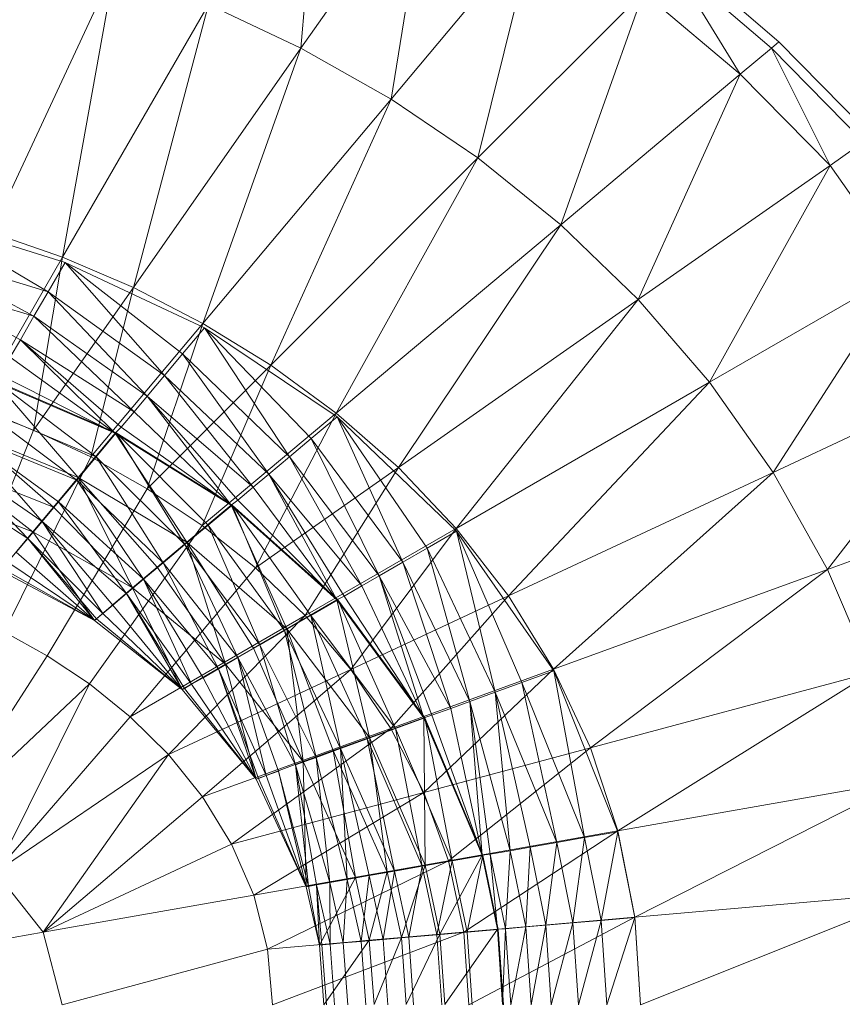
# Model space of a CAD drawing. Header units: metres. Extents: x 397.7 to 427.5, y 12.7 to 28.4.
# Tile 63 of 144: x 408.1106 to 408.2101, y 26.3112 to 26.4303. Entities that reach past the tile are written whole.
import ezdxf

# ---------------------------------------------------------------- set-up
doc = ezdxf.new("R2010")
doc.units = ezdxf.units.M
doc.layers.add('A-DETL-____-MBND', color=7, linetype='Continuous', lineweight=18)

# ---------------------------------------------------------------- blocks, each defined once
blk = doc.blocks.new('Family - Inodor P3-156643-06_TEL_P3')
at = {"layer": 'A-DETL-____-MBND', "color": 253, "true_color": 0xaaaaaa}
for p, q in [((0.59196, 0.31561), (0.59431, 0.34429)), ((0.60749, 0.33779), (0.59196, 0.31561)), ((0.60285, 0.30944), (0.60749, 0.33779)), ((0.62027, 0.3302), (0.60285, 0.30944)), ((0.61336, 0.30232), (0.62027, 0.3302)), ((0.6377, 0.32667), (0.64975, 0.31638)), ((0.5694, 0.32526), (0.55451, 0.29333)), ((0.56314, 0.29031), (0.5694, 0.32526)), ((0.64884, 0.31562), (0.63687, 0.32583)), ((0.63687, 0.32583), (0.64505, 0.31244)), ((0.63337, 0.32233), (0.61336, 0.30232)), ((0.62337, 0.29424), (0.63337, 0.32233)), ((0.64505, 0.31244), (0.63337, 0.32233)), ((0.58079, 0.32087), (0.56314, 0.29031)), ((0.57169, 0.28666), (0.58079, 0.32087)), ((0.59196, 0.31561), (0.58079, 0.32087)), ((0.59196, 0.31561), (0.57169, 0.28666)), ((0.5801, 0.28232), (0.59196, 0.31561)), ((0.60285, 0.30944), (0.59196, 0.31561)), ((0.64884, 0.31562), (0.64505, 0.31244)), ((0.64975, 0.31638), (0.64884, 0.31562)), ((0.65998, 0.30427), (0.64884, 0.31562)), ((0.64884, 0.31562), (0.65593, 0.30143)), ((0.64975, 0.31638), (0.66095, 0.30494)), ((0.64505, 0.31244), (0.62337, 0.29424)), ((0.63275, 0.2852), (0.64505, 0.31244)), ((0.65593, 0.30143), (0.64505, 0.31244)), ((0.60285, 0.30944), (0.5801, 0.28232)), ((0.58831, 0.27727), (0.60285, 0.30944)), ((0.61336, 0.30232), (0.60285, 0.30944)), ((0.65998, 0.30427), (0.65593, 0.30143)), ((0.61336, 0.30232), (0.58831, 0.27727)), ((0.59623, 0.27147), (0.61336, 0.30232)), ((0.62337, 0.29424), (0.61336, 0.30232)), ((0.65593, 0.30143), (0.63275, 0.2852)), ((0.64137, 0.27521), (0.65593, 0.30143)), ((0.66482, 0.28875), (0.65593, 0.30143)), ((0.56138, 0.28614), (0.54623, 0.29507)), ((0.56343, 0.28969), (0.54623, 0.29507)), ((0.56138, 0.28614), (0.54623, 0.29507)), ((0.62337, 0.29424), (0.59623, 0.27147)), ((0.60374, 0.26489), (0.62337, 0.29424)), ((0.63275, 0.2852), (0.62337, 0.29424)), ((0.56314, 0.29031), (0.55451, 0.29333)), ((0.56138, 0.28614), (0.54482, 0.29122)), ((0.55967, 0.28318), (0.54482, 0.29122)), ((0.56138, 0.28614), (0.54482, 0.29122)), ((0.55967, 0.28318), (0.54482, 0.29122)), ((0.56314, 0.29031), (0.55265, 0.27214)), ((0.55962, 0.26942), (0.56314, 0.29031)), ((0.56343, 0.28969), (0.56138, 0.28614)), ((0.56138, 0.28614), (0.56343, 0.28969)), ((0.57169, 0.28666), (0.56314, 0.29031)), ((0.57545, 0.27602), (0.56343, 0.28969)), ((0.58028, 0.28178), (0.56343, 0.28969)), ((0.57765, 0.27864), (0.56343, 0.28969)), ((0.57765, 0.27864), (0.56343, 0.28969)), ((0.57545, 0.27602), (0.56343, 0.28969)), ((0.66482, 0.28875), (0.64137, 0.27521)), ((0.64904, 0.26431), (0.66482, 0.28875)), ((0.55967, 0.28318), (0.54366, 0.28801)), ((0.55967, 0.28318), (0.54366, 0.28801)), ((0.55803, 0.28034), (0.54366, 0.28801)), ((0.55803, 0.28034), (0.54366, 0.28801)), ((0.57169, 0.28666), (0.55962, 0.26942)), ((0.56138, 0.28614), (0.55967, 0.28318)), ((0.55967, 0.28318), (0.56138, 0.28614)), ((0.57545, 0.27602), (0.56138, 0.28614)), ((0.57334, 0.27351), (0.56138, 0.28614)), ((0.57545, 0.27602), (0.56138, 0.28614)), ((0.57334, 0.27351), (0.56138, 0.28614)), ((0.56654, 0.26617), (0.57169, 0.28666)), ((0.5801, 0.28232), (0.57169, 0.28666)), ((0.63275, 0.2852), (0.60374, 0.26489)), ((0.61073, 0.25752), (0.63275, 0.2852)), ((0.64137, 0.27521), (0.63275, 0.2852)), ((0.55967, 0.28318), (0.55803, 0.28034)), ((0.55803, 0.28034), (0.55967, 0.28318)), ((0.57334, 0.27351), (0.55967, 0.28318)), ((0.57178, 0.27164), (0.55967, 0.28318)), ((0.57334, 0.27351), (0.55967, 0.28318)), ((0.57178, 0.27164), (0.55967, 0.28318)), ((0.5801, 0.28232), (0.56654, 0.26617)), ((0.57337, 0.26233), (0.5801, 0.28232)), ((0.58831, 0.27727), (0.5801, 0.28232)), ((0.58028, 0.28178), (0.57765, 0.27864)), ((0.57765, 0.27864), (0.58028, 0.28178)), ((0.59057, 0.26619), (0.58028, 0.28178)), ((0.59633, 0.27102), (0.58028, 0.28178)), ((0.59319, 0.26839), (0.58028, 0.28178)), ((0.59319, 0.26839), (0.58028, 0.28178)), ((0.59057, 0.26619), (0.58028, 0.28178)), ((0.55803, 0.28034), (0.55681, 0.27823)), ((0.55681, 0.27823), (0.55803, 0.28034)), ((0.57178, 0.27164), (0.55803, 0.28034)), ((0.56951, 0.26903), (0.55803, 0.28034)), ((0.57178, 0.27164), (0.55803, 0.28034)), ((0.5702, 0.26976), (0.55803, 0.28034)), ((0.5702, 0.26976), (0.55803, 0.28034)), ((0.56951, 0.26903), (0.55803, 0.28034)), ((0.57765, 0.27864), (0.57545, 0.27602)), ((0.57545, 0.27602), (0.57765, 0.27864)), ((0.59057, 0.26619), (0.57765, 0.27864)), ((0.58806, 0.26408), (0.57765, 0.27864)), ((0.59057, 0.26619), (0.57765, 0.27864)), ((0.58806, 0.26408), (0.57765, 0.27864)), ((0.56951, 0.26903), (0.55681, 0.27823)), ((0.56951, 0.26903), (0.55681, 0.27823)), ((0.58831, 0.27727), (0.57337, 0.26233)), ((0.58003, 0.25788), (0.58831, 0.27727)), ((0.59623, 0.27147), (0.58831, 0.27727)), ((0.56951, 0.26903), (0.55504, 0.27527)), ((0.56503, 0.26369), (0.55504, 0.27527)), ((0.56951, 0.26903), (0.55504, 0.27527)), ((0.56503, 0.26369), (0.55504, 0.27527)), ((0.5672, 0.26618), (0.55513, 0.27532)), ((0.56962, 0.26907), (0.55513, 0.27532)), ((0.5672, 0.26618), (0.55513, 0.27532)), ((0.56951, 0.26903), (0.55558, 0.27611)), ((0.56951, 0.26903), (0.55558, 0.27611)), ((0.57545, 0.27602), (0.57334, 0.27351)), ((0.57334, 0.27351), (0.57545, 0.27602)), ((0.58806, 0.26408), (0.57545, 0.27602)), ((0.58619, 0.26252), (0.57545, 0.27602)), ((0.58806, 0.26408), (0.57545, 0.27602)), ((0.58619, 0.26252), (0.57545, 0.27602)), ((0.64137, 0.27521), (0.61073, 0.25752)), ((0.61704, 0.24938), (0.64137, 0.27521)), ((0.64904, 0.26431), (0.64137, 0.27521)), ((0.67355, 0.27574), (0.64904, 0.26431)), ((0.67355, 0.27574), (0.65562, 0.25257)), ((0.57334, 0.27351), (0.57178, 0.27164)), ((0.57178, 0.27164), (0.57334, 0.27351)), ((0.58619, 0.26252), (0.57334, 0.27351)), ((0.58351, 0.26034), (0.57334, 0.27351)), ((0.58619, 0.26252), (0.57334, 0.27351)), ((0.58431, 0.26094), (0.57334, 0.27351)), ((0.58431, 0.26094), (0.57334, 0.27351)), ((0.58351, 0.26034), (0.57334, 0.27351)), ((0.55962, 0.26942), (0.55265, 0.27214)), ((0.5672, 0.26618), (0.55325, 0.27206)), ((0.56484, 0.26338), (0.55325, 0.27206)), ((0.5672, 0.26618), (0.55325, 0.27206)), ((0.56484, 0.26338), (0.55325, 0.27206)), ((0.57178, 0.27164), (0.5702, 0.26976)), ((0.5702, 0.26976), (0.57178, 0.27164)), ((0.58351, 0.26034), (0.57178, 0.27164)), ((0.58351, 0.26034), (0.57178, 0.27164)), ((0.59623, 0.27147), (0.58003, 0.25788)), ((0.58644, 0.25277), (0.59623, 0.27147)), ((0.60374, 0.26489), (0.59623, 0.27147)), ((0.59633, 0.27102), (0.59319, 0.26839)), ((0.59319, 0.26839), (0.59633, 0.27102)), ((0.60426, 0.25343), (0.59633, 0.27102)), ((0.61078, 0.25718), (0.59633, 0.27102)), ((0.60723, 0.25514), (0.59633, 0.27102)), ((0.60723, 0.25514), (0.59633, 0.27102)), ((0.60426, 0.25343), (0.59633, 0.27102)), ((0.55086, 0.24748), (0.55962, 0.26942)), ((0.56503, 0.26369), (0.55155, 0.26923)), ((0.56202, 0.26011), (0.55155, 0.26923)), ((0.56503, 0.26369), (0.55155, 0.26923)), ((0.56202, 0.26011), (0.55155, 0.26923)), ((0.56654, 0.26617), (0.55962, 0.26942)), ((0.56962, 0.26907), (0.5672, 0.26618)), ((0.5672, 0.26618), (0.56962, 0.26907)), ((0.5702, 0.26976), (0.56951, 0.26903)), ((0.56951, 0.26903), (0.5702, 0.26976)), ((0.57793, 0.25558), (0.56962, 0.26907)), ((0.58362, 0.26035), (0.56962, 0.26907)), ((0.58073, 0.25793), (0.56962, 0.26907)), ((0.58073, 0.25793), (0.56962, 0.26907)), ((0.57793, 0.25558), (0.56962, 0.26907)), ((0.58351, 0.26034), (0.5702, 0.26976)), ((0.58351, 0.26034), (0.5702, 0.26976)), ((0.56484, 0.26338), (0.55142, 0.26889)), ((0.56065, 0.25837), (0.55142, 0.26889)), ((0.56484, 0.26338), (0.55142, 0.26889)), ((0.56264, 0.26075), (0.55142, 0.26889)), ((0.56264, 0.26075), (0.55142, 0.26889)), ((0.56065, 0.25837), (0.55142, 0.26889)), ((0.56951, 0.26903), (0.56503, 0.26369)), ((0.56503, 0.26369), (0.56951, 0.26903)), ((0.58351, 0.26034), (0.56951, 0.26903)), ((0.57816, 0.25585), (0.56951, 0.26903)), ((0.58351, 0.26034), (0.56951, 0.26903)), ((0.57816, 0.25585), (0.56951, 0.26903)), ((0.59319, 0.26839), (0.59057, 0.26619)), ((0.59057, 0.26619), (0.59319, 0.26839)), ((0.60426, 0.25343), (0.59319, 0.26839)), ((0.60142, 0.25179), (0.59319, 0.26839)), ((0.60426, 0.25343), (0.59319, 0.26839)), ((0.60142, 0.25179), (0.59319, 0.26839)), ((0.56065, 0.25837), (0.5497, 0.26592)), ((0.55892, 0.25632), (0.5497, 0.26592)), ((0.56065, 0.25837), (0.5497, 0.26592)), ((0.55892, 0.25632), (0.5497, 0.26592)), ((0.55607, 0.24503), (0.56654, 0.26617)), ((0.5672, 0.26618), (0.56484, 0.26338)), ((0.56484, 0.26338), (0.5672, 0.26618)), ((0.57337, 0.26233), (0.56654, 0.26617)), ((0.57793, 0.25558), (0.5672, 0.26618)), ((0.5753, 0.25337), (0.5672, 0.26618)), ((0.57793, 0.25558), (0.5672, 0.26618)), ((0.5753, 0.25337), (0.5672, 0.26618)), ((0.59057, 0.26619), (0.58806, 0.26408)), ((0.58806, 0.26408), (0.59057, 0.26619)), ((0.60142, 0.25179), (0.59057, 0.26619)), ((0.59931, 0.25057), (0.59057, 0.26619)), ((0.60142, 0.25179), (0.59057, 0.26619)), ((0.59931, 0.25057), (0.59057, 0.26619)), ((0.56202, 0.26011), (0.54921, 0.26518)), ((0.55952, 0.25712), (0.54921, 0.26518)), ((0.56202, 0.26011), (0.54921, 0.26518)), ((0.55952, 0.25712), (0.54921, 0.26518)), ((0.60374, 0.26489), (0.58644, 0.25277)), ((0.59247, 0.24698), (0.60374, 0.26489)), ((0.61073, 0.25752), (0.60374, 0.26489)), ((0.64904, 0.26431), (0.61704, 0.24938)), ((0.62251, 0.24052), (0.64904, 0.26431)), ((0.65562, 0.25257), (0.64904, 0.26431)), ((0.55892, 0.25632), (0.54815, 0.26323)), ((0.55892, 0.25632), (0.54815, 0.26323)), ((0.56503, 0.26369), (0.56202, 0.26011)), ((0.56202, 0.26011), (0.56503, 0.26369)), ((0.56484, 0.26338), (0.56264, 0.26075)), ((0.56264, 0.26075), (0.56484, 0.26338)), ((0.5753, 0.25337), (0.56484, 0.26338)), ((0.57292, 0.25138), (0.56484, 0.26338)), ((0.5753, 0.25337), (0.56484, 0.26338)), ((0.57292, 0.25138), (0.56484, 0.26338)), ((0.57816, 0.25585), (0.56503, 0.26369)), ((0.5716, 0.25035), (0.56503, 0.26369)), ((0.57816, 0.25585), (0.56503, 0.26369)), ((0.57458, 0.25285), (0.56503, 0.26369)), ((0.57458, 0.25285), (0.56503, 0.26369)), ((0.5716, 0.25035), (0.56503, 0.26369)), ((0.58806, 0.26408), (0.58619, 0.26252)), ((0.58619, 0.26252), (0.58806, 0.26408)), ((0.59931, 0.25057), (0.58806, 0.26408)), ((0.5963, 0.24889), (0.58806, 0.26408)), ((0.59931, 0.25057), (0.58806, 0.26408)), ((0.59719, 0.24934), (0.58806, 0.26408)), ((0.59719, 0.24934), (0.58806, 0.26408)), ((0.5963, 0.24889), (0.58806, 0.26408)), ((0.56126, 0.24213), (0.57337, 0.26233)), ((0.58003, 0.25788), (0.57337, 0.26233)), ((0.58619, 0.26252), (0.58431, 0.26094)), ((0.58431, 0.26094), (0.58619, 0.26252)), ((0.5963, 0.24889), (0.58619, 0.26252)), ((0.5963, 0.24889), (0.58619, 0.26252)), ((0.55952, 0.25712), (0.54726, 0.26181)), ((0.55952, 0.25712), (0.54726, 0.26181)), ((0.54726, 0.26181), (0.55952, 0.25712)), ((0.56264, 0.26075), (0.56065, 0.25837)), ((0.56065, 0.25837), (0.56264, 0.26075)), ((0.57292, 0.25138), (0.56264, 0.26075)), ((0.57087, 0.24966), (0.56264, 0.26075)), ((0.57292, 0.25138), (0.56264, 0.26075)), ((0.57087, 0.24966), (0.56264, 0.26075)), ((0.58431, 0.26094), (0.58351, 0.26034)), ((0.58351, 0.26034), (0.58431, 0.26094)), ((0.5963, 0.24889), (0.58431, 0.26094)), ((0.5963, 0.24889), (0.58431, 0.26094)), ((0.68099, 0.2618), (0.65562, 0.25257)), ((0.56202, 0.26011), (0.55952, 0.25712)), ((0.55952, 0.25712), (0.56202, 0.26011)), ((0.5716, 0.25035), (0.56202, 0.26011)), ((0.5716, 0.25035), (0.56202, 0.26011)), ((0.58351, 0.26034), (0.57816, 0.25585)), ((0.57816, 0.25585), (0.58351, 0.26034)), ((0.58362, 0.26035), (0.58073, 0.25793)), ((0.58073, 0.25793), (0.58362, 0.26035)), ((0.5963, 0.24889), (0.58351, 0.26034)), ((0.59025, 0.2454), (0.58351, 0.26034)), ((0.5963, 0.24889), (0.58351, 0.26034)), ((0.59025, 0.2454), (0.58351, 0.26034)), ((0.58997, 0.24517), (0.58362, 0.26035)), ((0.59641, 0.24889), (0.58362, 0.26035)), ((0.59314, 0.247), (0.58362, 0.26035)), ((0.59314, 0.247), (0.58362, 0.26035)), ((0.58997, 0.24517), (0.58362, 0.26035)), ((0.56065, 0.25837), (0.55892, 0.25632)), ((0.55892, 0.25632), (0.56065, 0.25837)), ((0.57087, 0.24966), (0.56065, 0.25837)), ((0.56798, 0.24723), (0.56065, 0.25837)), ((0.57087, 0.24966), (0.56065, 0.25837)), ((0.56921, 0.24826), (0.56065, 0.25837)), ((0.56921, 0.24826), (0.56065, 0.25837)), ((0.56798, 0.24723), (0.56065, 0.25837)), ((0.56637, 0.23872), (0.58003, 0.25788)), ((0.58073, 0.25793), (0.57793, 0.25558)), ((0.57793, 0.25558), (0.58073, 0.25793)), ((0.58644, 0.25277), (0.58003, 0.25788)), ((0.58997, 0.24517), (0.58073, 0.25793)), ((0.587, 0.24346), (0.58073, 0.25793)), ((0.58997, 0.24517), (0.58073, 0.25793)), ((0.587, 0.24346), (0.58073, 0.25793)), ((0.61073, 0.25752), (0.59247, 0.24698)), ((0.59798, 0.24049), (0.61073, 0.25752)), ((0.61078, 0.25718), (0.60723, 0.25514)), ((0.60723, 0.25514), (0.61078, 0.25718)), ((0.61704, 0.24938), (0.61073, 0.25752)), ((0.61545, 0.23773), (0.61078, 0.25718)), ((0.62252, 0.24029), (0.61078, 0.25718)), ((0.61867, 0.2389), (0.61078, 0.25718)), ((0.61867, 0.2389), (0.61078, 0.25718)), ((0.61545, 0.23773), (0.61078, 0.25718)), ((0.55952, 0.25712), (0.55567, 0.25244)), ((0.55567, 0.25244), (0.55952, 0.25712)), ((0.55892, 0.25632), (0.55753, 0.25466)), ((0.55753, 0.25466), (0.55892, 0.25632)), ((0.56798, 0.24723), (0.55892, 0.25632)), ((0.56699, 0.2464), (0.55892, 0.25632)), ((0.56798, 0.24723), (0.55892, 0.25632)), ((0.56723, 0.24661), (0.55892, 0.25632)), ((0.56723, 0.24661), (0.55892, 0.25632)), ((0.56699, 0.2464), (0.55892, 0.25632)), ((0.56699, 0.2464), (0.55952, 0.25712)), ((0.5716, 0.25035), (0.55952, 0.25712)), ((0.56699, 0.2464), (0.55952, 0.25712)), ((0.55952, 0.25712), (0.5716, 0.25035)), ((0.5716, 0.25035), (0.55952, 0.25712)), ((0.57816, 0.25585), (0.57458, 0.25285)), ((0.57458, 0.25285), (0.57816, 0.25585)), ((0.57793, 0.25558), (0.5753, 0.25337)), ((0.5753, 0.25337), (0.57793, 0.25558)), ((0.587, 0.24346), (0.57793, 0.25558)), ((0.58432, 0.24191), (0.57793, 0.25558)), ((0.587, 0.24346), (0.57793, 0.25558)), ((0.58432, 0.24191), (0.57793, 0.25558)), ((0.59025, 0.2454), (0.57816, 0.25585)), ((0.58284, 0.24112), (0.57816, 0.25585)), ((0.59025, 0.2454), (0.57816, 0.25585)), ((0.58621, 0.24306), (0.57816, 0.25585)), ((0.58621, 0.24306), (0.57816, 0.25585)), ((0.58284, 0.24112), (0.57816, 0.25585)), ((0.60723, 0.25514), (0.60426, 0.25343)), ((0.60426, 0.25343), (0.60723, 0.25514)), ((0.61545, 0.23773), (0.60723, 0.25514)), ((0.61237, 0.23661), (0.60723, 0.25514)), ((0.61545, 0.23773), (0.60723, 0.25514)), ((0.61237, 0.23661), (0.60723, 0.25514)), ((0.56699, 0.2464), (0.55753, 0.25466)), ((0.56699, 0.2464), (0.55753, 0.25466)), ((0.55567, 0.25244), (0.56699, 0.2464)), ((0.56699, 0.2464), (0.55567, 0.25244)), ((0.56699, 0.2464), (0.55567, 0.25244)), ((0.56699, 0.2464), (0.55567, 0.25244)), ((0.56699, 0.2464), (0.55587, 0.25268)), ((0.56699, 0.2464), (0.55587, 0.25268)), ((0.56699, 0.2464), (0.5565, 0.25343)), ((0.56699, 0.2464), (0.5565, 0.25343)), ((0.5713, 0.23475), (0.58644, 0.25277)), ((0.57458, 0.25285), (0.5716, 0.25035)), ((0.5716, 0.25035), (0.57458, 0.25285)), ((0.5753, 0.25337), (0.57292, 0.25138)), ((0.57292, 0.25138), (0.5753, 0.25337)), ((0.58284, 0.24112), (0.57458, 0.25285)), ((0.58284, 0.24112), (0.57458, 0.25285)), ((0.58432, 0.24191), (0.5753, 0.25337)), ((0.582, 0.24057), (0.5753, 0.25337)), ((0.58432, 0.24191), (0.5753, 0.25337)), ((0.582, 0.24057), (0.5753, 0.25337)), ((0.59247, 0.24698), (0.58644, 0.25277)), ((0.60426, 0.25343), (0.60142, 0.25179)), ((0.60142, 0.25179), (0.60426, 0.25343)), ((0.61237, 0.23661), (0.60426, 0.25343)), ((0.61008, 0.23577), (0.60426, 0.25343)), ((0.61237, 0.23661), (0.60426, 0.25343)), ((0.61008, 0.23577), (0.60426, 0.25343)), ((0.65562, 0.25257), (0.62251, 0.24052)), ((0.65562, 0.25257), (0.62697, 0.231)), ((0.66094, 0.2401), (0.65562, 0.25257)), ((0.57292, 0.25138), (0.57087, 0.24966)), ((0.57087, 0.24966), (0.57292, 0.25138)), ((0.582, 0.24057), (0.57292, 0.25138)), ((0.57873, 0.23868), (0.57292, 0.25138)), ((0.582, 0.24057), (0.57292, 0.25138)), ((0.58012, 0.23948), (0.57292, 0.25138)), ((0.58012, 0.23948), (0.57292, 0.25138)), ((0.57873, 0.23868), (0.57292, 0.25138)), ((0.60142, 0.25179), (0.59931, 0.25057)), ((0.59931, 0.25057), (0.60142, 0.25179)), ((0.61008, 0.23577), (0.60142, 0.25179)), ((0.60682, 0.23464), (0.60142, 0.25179)), ((0.61008, 0.23577), (0.60142, 0.25179)), ((0.60778, 0.23493), (0.60142, 0.25179)), ((0.60778, 0.23493), (0.60142, 0.25179)), ((0.60682, 0.23464), (0.60142, 0.25179)), ((0.5716, 0.25035), (0.56699, 0.2464)), ((0.56699, 0.2464), (0.5716, 0.25035)), ((0.57761, 0.23804), (0.5716, 0.25035)), ((0.58284, 0.24112), (0.5716, 0.25035)), ((0.57761, 0.23804), (0.5716, 0.25035)), ((0.5716, 0.25035), (0.58284, 0.24112)), ((0.58284, 0.24112), (0.5716, 0.25035)), ((0.59931, 0.25057), (0.59719, 0.24934)), ((0.59719, 0.24934), (0.59931, 0.25057)), ((0.60682, 0.23464), (0.59931, 0.25057)), ((0.60682, 0.23464), (0.59931, 0.25057)), ((0.57087, 0.24966), (0.56921, 0.24826)), ((0.56921, 0.24826), (0.57087, 0.24966)), ((0.57873, 0.23868), (0.57087, 0.24966)), ((0.57761, 0.23804), (0.57087, 0.24966)), ((0.57873, 0.23868), (0.57087, 0.24966)), ((0.57788, 0.23819), (0.57087, 0.24966)), ((0.57788, 0.23819), (0.57087, 0.24966)), ((0.57761, 0.23804), (0.57087, 0.24966)), ((0.5963, 0.24889), (0.59025, 0.2454)), ((0.59025, 0.2454), (0.5963, 0.24889)), ((0.59641, 0.24889), (0.59314, 0.247)), ((0.59314, 0.247), (0.59641, 0.24889)), ((0.59719, 0.24934), (0.5963, 0.24889)), ((0.5963, 0.24889), (0.59719, 0.24934)), ((0.60682, 0.23464), (0.5963, 0.24889)), ((0.60026, 0.23226), (0.5963, 0.24889)), ((0.60682, 0.23464), (0.5963, 0.24889)), ((0.60026, 0.23226), (0.5963, 0.24889)), ((0.60338, 0.23333), (0.59641, 0.24889)), ((0.60693, 0.23462), (0.59641, 0.24889)), ((0.60338, 0.23333), (0.59641, 0.24889)), ((0.60682, 0.23464), (0.59719, 0.24934)), ((0.60682, 0.23464), (0.59719, 0.24934)), ((0.61704, 0.24938), (0.59798, 0.24049)), ((0.60281, 0.23335), (0.61704, 0.24938)), ((0.62251, 0.24052), (0.61704, 0.24938)), ((0.56921, 0.24826), (0.56798, 0.24723)), ((0.56798, 0.24723), (0.56921, 0.24826)), ((0.57761, 0.23804), (0.56921, 0.24826)), ((0.57761, 0.23804), (0.56921, 0.24826)), ((0.56723, 0.24661), (0.56699, 0.2464)), ((0.56699, 0.2464), (0.56723, 0.24661)), ((0.56798, 0.24723), (0.56723, 0.24661)), ((0.56723, 0.24661), (0.56798, 0.24723)), ((0.57761, 0.23804), (0.56723, 0.24661)), ((0.57761, 0.23804), (0.56723, 0.24661)), ((0.57761, 0.23804), (0.56798, 0.24723)), ((0.57761, 0.23804), (0.56798, 0.24723)), ((0.59247, 0.24698), (0.5713, 0.23475)), ((0.57592, 0.23021), (0.59247, 0.24698)), ((0.59314, 0.247), (0.58997, 0.24517)), ((0.58997, 0.24517), (0.59314, 0.247)), ((0.59798, 0.24049), (0.59247, 0.24698)), ((0.60338, 0.23333), (0.59314, 0.247)), ((0.59672, 0.23091), (0.59314, 0.247)), ((0.60338, 0.23333), (0.59314, 0.247)), ((0.59995, 0.23208), (0.59314, 0.247)), ((0.59995, 0.23208), (0.59314, 0.247)), ((0.59672, 0.23091), (0.59314, 0.247)), ((0.56699, 0.2464), (0.57761, 0.23804)), ((0.57761, 0.23804), (0.56699, 0.2464)), ((0.56699, 0.2464), (0.57761, 0.23804)), ((0.57761, 0.23804), (0.56699, 0.2464)), ((0.59025, 0.2454), (0.58621, 0.24306)), ((0.58621, 0.24306), (0.59025, 0.2454)), ((0.60026, 0.23226), (0.59025, 0.2454)), ((0.59221, 0.22933), (0.59025, 0.2454)), ((0.60026, 0.23226), (0.59025, 0.2454)), ((0.59587, 0.23066), (0.59025, 0.2454)), ((0.59587, 0.23066), (0.59025, 0.2454)), ((0.59221, 0.22933), (0.59025, 0.2454)), ((0.56126, 0.24213), (0.55607, 0.24503)), ((0.58997, 0.24517), (0.587, 0.24346)), ((0.587, 0.24346), (0.58997, 0.24517)), ((0.59672, 0.23091), (0.58997, 0.24517)), ((0.59381, 0.22985), (0.58997, 0.24517)), ((0.59672, 0.23091), (0.58997, 0.24517)), ((0.59381, 0.22985), (0.58997, 0.24517)), ((0.58621, 0.24306), (0.58284, 0.24112)), ((0.58284, 0.24112), (0.58621, 0.24306)), ((0.587, 0.24346), (0.58432, 0.24191)), ((0.58432, 0.24191), (0.587, 0.24346)), ((0.59221, 0.22933), (0.58621, 0.24306)), ((0.59221, 0.22933), (0.58621, 0.24306)), ((0.59381, 0.22985), (0.587, 0.24346)), ((0.5913, 0.22893), (0.587, 0.24346)), ((0.59381, 0.22985), (0.587, 0.24346)), ((0.5913, 0.22893), (0.587, 0.24346)), ((0.56126, 0.24213), (0.54779, 0.22118)), ((0.56637, 0.23872), (0.56126, 0.24213)), ((0.58432, 0.24191), (0.582, 0.24057)), ((0.582, 0.24057), (0.58432, 0.24191)), ((0.5913, 0.22893), (0.58432, 0.24191)), ((0.58775, 0.22764), (0.58432, 0.24191)), ((0.58925, 0.22819), (0.58432, 0.24191)), ((0.5913, 0.22893), (0.58432, 0.24191)), ((0.58925, 0.22819), (0.58432, 0.24191)), ((0.58775, 0.22764), (0.58432, 0.24191)), ((0.59798, 0.24049), (0.57592, 0.23021)), ((0.58284, 0.24112), (0.57761, 0.23804)), ((0.57761, 0.23804), (0.58284, 0.24112)), ((0.58007, 0.22507), (0.59798, 0.24049)), ((0.582, 0.24057), (0.58012, 0.23948)), ((0.58012, 0.23948), (0.582, 0.24057)), ((0.58775, 0.22764), (0.582, 0.24057)), ((0.58653, 0.2272), (0.582, 0.24057)), ((0.58775, 0.22764), (0.582, 0.24057)), ((0.58683, 0.2273), (0.582, 0.24057)), ((0.58683, 0.2273), (0.582, 0.24057)), ((0.58653, 0.2272), (0.582, 0.24057)), ((0.58653, 0.2272), (0.58284, 0.24112)), ((0.59221, 0.22933), (0.58284, 0.24112)), ((0.58653, 0.2272), (0.58284, 0.24112)), ((0.58284, 0.24112), (0.59221, 0.22933)), ((0.59221, 0.22933), (0.58284, 0.24112)), ((0.60281, 0.23335), (0.59798, 0.24049)), ((0.62251, 0.24052), (0.60281, 0.23335)), ((0.62251, 0.24052), (0.6068, 0.2256)), ((0.62697, 0.231), (0.62251, 0.24052)), ((0.58012, 0.23948), (0.57873, 0.23868)), ((0.57873, 0.23868), (0.58012, 0.23948)), ((0.58653, 0.2272), (0.58012, 0.23948)), ((0.58653, 0.2272), (0.58012, 0.23948)), ((0.62252, 0.24029), (0.61867, 0.2389)), ((0.61867, 0.2389), (0.62252, 0.24029)), ((0.62625, 0.22015), (0.62252, 0.24029)), ((0.63029, 0.22085), (0.62252, 0.24029)), ((0.62625, 0.22015), (0.62252, 0.24029)), ((0.66094, 0.2401), (0.62697, 0.231)), ((0.66094, 0.2401), (0.63029, 0.22096)), ((0.56637, 0.23872), (0.54779, 0.22118)), ((0.55503, 0.21596), (0.56637, 0.23872)), ((0.5713, 0.23475), (0.56637, 0.23872)), ((0.57788, 0.23819), (0.57761, 0.23804)), ((0.57761, 0.23804), (0.57788, 0.23819)), ((0.57873, 0.23868), (0.57788, 0.23819)), ((0.57788, 0.23819), (0.57873, 0.23868)), ((0.58653, 0.2272), (0.57788, 0.23819)), ((0.58653, 0.2272), (0.57788, 0.23819)), ((0.58653, 0.2272), (0.57873, 0.23868)), ((0.58653, 0.2272), (0.57873, 0.23868)), ((0.61867, 0.2389), (0.61545, 0.23773)), ((0.61545, 0.23773), (0.61867, 0.2389)), ((0.62625, 0.22015), (0.61867, 0.2389)), ((0.62289, 0.21955), (0.61867, 0.2389)), ((0.62625, 0.22015), (0.61867, 0.2389)), ((0.62289, 0.21955), (0.61867, 0.2389)), ((0.57761, 0.23804), (0.58653, 0.2272)), ((0.58653, 0.2272), (0.57761, 0.23804)), ((0.57761, 0.23804), (0.58653, 0.2272)), ((0.58653, 0.2272), (0.57761, 0.23804)), ((0.61545, 0.23773), (0.61237, 0.23661)), ((0.61237, 0.23661), (0.61545, 0.23773)), ((0.62289, 0.21955), (0.61545, 0.23773)), ((0.61726, 0.21856), (0.61545, 0.23773)), ((0.62289, 0.21955), (0.61545, 0.23773)), ((0.61966, 0.21898), (0.61545, 0.23773)), ((0.61966, 0.21898), (0.61545, 0.23773)), ((0.61726, 0.21856), (0.61545, 0.23773)), ((0.61008, 0.23577), (0.60778, 0.23493)), ((0.60778, 0.23493), (0.61008, 0.23577)), ((0.61237, 0.23661), (0.61008, 0.23577)), ((0.61008, 0.23577), (0.61237, 0.23661)), ((0.61385, 0.21801), (0.61008, 0.23577)), ((0.61385, 0.21801), (0.61008, 0.23577)), ((0.61726, 0.21856), (0.61237, 0.23661)), ((0.61385, 0.21801), (0.61237, 0.23661)), ((0.61726, 0.21856), (0.61237, 0.23661)), ((0.61484, 0.21813), (0.61237, 0.23661)), ((0.61484, 0.21813), (0.61237, 0.23661)), ((0.61385, 0.21801), (0.61237, 0.23661)), ((0.5713, 0.23475), (0.55503, 0.21596)), ((0.57592, 0.23021), (0.5713, 0.23475)), ((0.60682, 0.23464), (0.60026, 0.23226)), ((0.60026, 0.23226), (0.60682, 0.23464)), ((0.60693, 0.23462), (0.60338, 0.23333)), ((0.60338, 0.23333), (0.60693, 0.23462)), ((0.60778, 0.23493), (0.60682, 0.23464)), ((0.60682, 0.23464), (0.60778, 0.23493)), ((0.61385, 0.21801), (0.60682, 0.23464)), ((0.60697, 0.2168), (0.60682, 0.23464)), ((0.61385, 0.21801), (0.60682, 0.23464)), ((0.60697, 0.2168), (0.60682, 0.23464)), ((0.61024, 0.21732), (0.60693, 0.23462)), ((0.61395, 0.21797), (0.60693, 0.23462)), ((0.61024, 0.21732), (0.60693, 0.23462)), ((0.61385, 0.21801), (0.60778, 0.23493)), ((0.61385, 0.21801), (0.60778, 0.23493)), ((0.60281, 0.23335), (0.58007, 0.22507)), ((0.58357, 0.21937), (0.60281, 0.23335)), ((0.60026, 0.23226), (0.59587, 0.23066)), ((0.59587, 0.23066), (0.60026, 0.23226)), ((0.60338, 0.23333), (0.59995, 0.23208)), ((0.59995, 0.23208), (0.60338, 0.23333)), ((0.60697, 0.2168), (0.60026, 0.23226)), ((0.60237, 0.21599), (0.60026, 0.23226)), ((0.60697, 0.2168), (0.60026, 0.23226)), ((0.60237, 0.21599), (0.60026, 0.23226)), ((0.6068, 0.2256), (0.60281, 0.23335)), ((0.61024, 0.21732), (0.60338, 0.23333)), ((0.60663, 0.21668), (0.60338, 0.23333)), ((0.61024, 0.21732), (0.60338, 0.23333)), ((0.60663, 0.21668), (0.60338, 0.23333)), ((0.59995, 0.23208), (0.59672, 0.23091)), ((0.59672, 0.23091), (0.59995, 0.23208)), ((0.60663, 0.21668), (0.59995, 0.23208)), ((0.60326, 0.21609), (0.59995, 0.23208)), ((0.60663, 0.21668), (0.59995, 0.23208)), ((0.60326, 0.21609), (0.59995, 0.23208)), ((0.62697, 0.231), (0.6068, 0.2256)), ((0.62697, 0.231), (0.60979, 0.21734)), ((0.63029, 0.22096), (0.62697, 0.231)), ((0.57592, 0.23021), (0.55503, 0.21596)), ((0.5608, 0.2087), (0.57592, 0.23021)), ((0.58007, 0.22507), (0.57592, 0.23021)), ((0.59381, 0.22985), (0.5913, 0.22893)), ((0.5913, 0.22893), (0.59381, 0.22985)), ((0.59587, 0.23066), (0.59221, 0.22933)), ((0.59221, 0.22933), (0.59587, 0.23066)), ((0.59672, 0.23091), (0.59381, 0.22985)), ((0.59381, 0.22985), (0.59672, 0.23091)), ((0.59756, 0.21508), (0.59381, 0.22985)), ((0.59543, 0.2147), (0.59381, 0.22985)), ((0.59756, 0.21508), (0.59381, 0.22985)), ((0.59543, 0.2147), (0.59381, 0.22985)), ((0.60237, 0.21599), (0.59587, 0.23066)), ((0.59854, 0.21531), (0.59587, 0.23066)), ((0.60237, 0.21599), (0.59587, 0.23066)), ((0.59854, 0.21531), (0.59587, 0.23066)), ((0.60326, 0.21609), (0.59672, 0.23091)), ((0.59756, 0.21508), (0.59672, 0.23091)), ((0.60326, 0.21609), (0.59672, 0.23091)), ((0.6002, 0.21555), (0.59672, 0.23091)), ((0.6002, 0.21555), (0.59672, 0.23091)), ((0.59756, 0.21508), (0.59672, 0.23091)), ((0.59221, 0.22933), (0.58653, 0.2272)), ((0.58653, 0.2272), (0.59221, 0.22933)), ((0.59287, 0.21427), (0.5913, 0.22893)), ((0.59543, 0.2147), (0.5913, 0.22893)), ((0.59543, 0.2147), (0.5913, 0.22893)), ((0.59385, 0.21443), (0.5913, 0.22893)), ((0.59385, 0.21443), (0.5913, 0.22893)), ((0.59287, 0.21427), (0.5913, 0.22893)), ((0.59258, 0.2142), (0.59221, 0.22933)), ((0.59854, 0.21531), (0.59221, 0.22933)), ((0.59258, 0.2142), (0.59221, 0.22933)), ((0.59854, 0.21531), (0.59221, 0.22933)), ((0.59854, 0.21531), (0.59221, 0.22933)), ((0.58775, 0.22764), (0.58683, 0.2273)), ((0.58683, 0.2273), (0.58775, 0.22764)), ((0.58925, 0.22819), (0.58775, 0.22764)), ((0.58775, 0.22764), (0.58925, 0.22819)), ((0.59258, 0.2142), (0.58775, 0.22764)), ((0.59258, 0.2142), (0.58775, 0.22764)), ((0.59287, 0.21427), (0.58925, 0.22819)), ((0.59258, 0.2142), (0.58925, 0.22819)), ((0.59287, 0.21427), (0.58925, 0.22819)), ((0.59258, 0.2142), (0.58925, 0.22819)), ((0.58683, 0.2273), (0.58653, 0.2272)), ((0.58653, 0.2272), (0.58683, 0.2273)), ((0.59258, 0.2142), (0.58653, 0.2272)), ((0.59258, 0.2142), (0.58653, 0.2272)), ((0.58653, 0.2272), (0.59258, 0.2142)), ((0.59258, 0.2142), (0.58653, 0.2272)), ((0.59258, 0.2142), (0.58683, 0.2273)), ((0.59258, 0.2142), (0.58683, 0.2273)), ((0.66485, 0.22705), (0.63029, 0.22096)), ((0.66485, 0.22705), (0.63233, 0.21053)), ((0.58007, 0.22507), (0.5608, 0.2087)), ((0.58357, 0.21937), (0.58007, 0.22507)), ((0.6068, 0.2256), (0.58357, 0.21937)), ((0.6068, 0.2256), (0.58624, 0.21319)), ((0.60979, 0.21734), (0.6068, 0.2256)), ((0.63029, 0.22096), (0.60979, 0.21734)), ((0.63029, 0.22096), (0.61164, 0.20872)), ((0.63029, 0.22085), (0.62625, 0.22015)), ((0.62625, 0.22015), (0.63029, 0.22085)), ((0.62825, 0.21013), (0.63029, 0.22085)), ((0.62825, 0.21013), (0.63029, 0.22085)), ((0.63233, 0.21053), (0.63029, 0.22096)), ((0.63233, 0.21049), (0.63029, 0.22085)), ((0.58357, 0.21937), (0.5608, 0.2087)), ((0.58624, 0.21319), (0.58357, 0.21937)), ((0.62289, 0.21955), (0.61966, 0.21898)), ((0.61966, 0.21898), (0.62289, 0.21955)), ((0.62158, 0.20955), (0.62289, 0.21955)), ((0.62158, 0.20955), (0.62289, 0.21955)), ((0.62625, 0.22015), (0.62289, 0.21955)), ((0.62289, 0.21955), (0.62625, 0.22015)), ((0.62484, 0.20984), (0.62289, 0.21955)), ((0.62484, 0.20984), (0.62289, 0.21955)), ((0.62484, 0.20984), (0.62625, 0.22015)), ((0.62484, 0.20984), (0.62625, 0.22015)), ((0.62825, 0.21013), (0.62625, 0.22015)), ((0.62825, 0.21013), (0.62625, 0.22015)), ((0.61385, 0.21801), (0.60697, 0.2168)), ((0.60697, 0.2168), (0.61385, 0.21801)), ((0.60875, 0.20848), (0.61385, 0.21801)), ((0.60875, 0.20848), (0.61385, 0.21801)), ((0.61395, 0.21797), (0.61024, 0.21732)), ((0.61024, 0.21732), (0.61395, 0.21797)), ((0.61205, 0.20871), (0.61395, 0.21797)), ((0.61205, 0.20871), (0.61395, 0.21797)), ((0.61484, 0.21813), (0.61385, 0.21801)), ((0.61385, 0.21801), (0.61484, 0.21813)), ((0.61571, 0.20909), (0.61385, 0.21801)), ((0.61571, 0.20909), (0.61385, 0.21801)), ((0.6158, 0.20904), (0.61395, 0.21797)), ((0.61726, 0.21856), (0.61484, 0.21813)), ((0.61484, 0.21813), (0.61726, 0.21856)), ((0.6167, 0.20912), (0.61484, 0.21813)), ((0.61571, 0.20909), (0.61484, 0.21813)), ((0.6167, 0.20912), (0.61484, 0.21813)), ((0.61571, 0.20909), (0.61484, 0.21813)), ((0.6167, 0.20912), (0.61726, 0.21856)), ((0.6167, 0.20912), (0.61726, 0.21856)), ((0.61966, 0.21898), (0.61726, 0.21856)), ((0.61726, 0.21856), (0.61966, 0.21898)), ((0.61915, 0.20934), (0.61726, 0.21856)), ((0.61915, 0.20934), (0.61726, 0.21856)), ((0.61915, 0.20934), (0.61966, 0.21898)), ((0.61915, 0.20934), (0.61966, 0.21898)), ((0.62158, 0.20955), (0.61966, 0.21898)), ((0.62158, 0.20955), (0.61966, 0.21898)), ((0.60979, 0.21734), (0.58624, 0.21319)), ((0.60979, 0.21734), (0.58792, 0.20665)), ((0.60697, 0.2168), (0.60237, 0.21599)), ((0.60237, 0.21599), (0.60697, 0.2168)), ((0.6041, 0.20807), (0.60697, 0.2168)), ((0.6041, 0.20807), (0.60697, 0.2168)), ((0.61024, 0.21732), (0.60663, 0.21668)), ((0.60663, 0.21668), (0.61024, 0.21732)), ((0.60875, 0.20848), (0.60697, 0.2168)), ((0.60875, 0.20848), (0.60697, 0.2168)), ((0.6084, 0.20839), (0.61024, 0.21732)), ((0.6084, 0.20839), (0.61024, 0.21732)), ((0.61164, 0.20872), (0.60979, 0.21734)), ((0.61205, 0.20871), (0.61024, 0.21732)), ((0.61205, 0.20871), (0.61024, 0.21732)), ((0.5608, 0.2087), (0.55503, 0.21596)), ((0.6002, 0.21555), (0.59756, 0.21508)), ((0.59756, 0.21508), (0.6002, 0.21555)), ((0.60237, 0.21599), (0.59854, 0.21531)), ((0.59854, 0.21531), (0.60237, 0.21599)), ((0.59923, 0.20759), (0.6002, 0.21555)), ((0.59923, 0.20759), (0.6002, 0.21555)), ((0.60326, 0.21609), (0.6002, 0.21555)), ((0.6002, 0.21555), (0.60326, 0.21609)), ((0.6019, 0.20782), (0.6002, 0.21555)), ((0.6019, 0.20782), (0.6002, 0.21555)), ((0.60022, 0.20774), (0.60237, 0.21599)), ((0.60022, 0.20774), (0.60237, 0.21599)), ((0.6019, 0.20782), (0.60326, 0.21609)), ((0.6019, 0.20782), (0.60326, 0.21609)), ((0.6041, 0.20807), (0.60237, 0.21599)), ((0.6041, 0.20807), (0.60237, 0.21599)), ((0.60663, 0.21668), (0.60326, 0.21609)), ((0.60326, 0.21609), (0.60663, 0.21668)), ((0.60498, 0.20809), (0.60326, 0.21609)), ((0.60498, 0.20809), (0.60326, 0.21609)), ((0.60498, 0.20809), (0.60663, 0.21668)), ((0.60498, 0.20809), (0.60663, 0.21668)), ((0.6084, 0.20839), (0.60663, 0.21668)), ((0.6084, 0.20839), (0.60663, 0.21668)), ((0.59854, 0.21531), (0.59258, 0.2142)), ((0.59258, 0.2142), (0.59854, 0.21531)), ((0.59385, 0.21443), (0.59287, 0.21427)), ((0.59287, 0.21427), (0.59385, 0.21443)), ((0.59543, 0.2147), (0.59385, 0.21443)), ((0.59385, 0.21443), (0.59543, 0.2147)), ((0.59547, 0.20726), (0.59385, 0.21443)), ((0.59418, 0.20715), (0.59385, 0.21443)), ((0.59547, 0.20726), (0.59385, 0.21443)), ((0.59449, 0.20718), (0.59385, 0.21443)), ((0.59449, 0.20718), (0.59385, 0.21443)), ((0.59418, 0.20715), (0.59385, 0.21443)), ((0.59418, 0.20715), (0.59854, 0.21531)), ((0.59418, 0.20715), (0.59854, 0.21531)), ((0.59756, 0.21508), (0.59543, 0.2147)), ((0.59543, 0.2147), (0.59756, 0.21508)), ((0.59707, 0.2074), (0.59543, 0.2147)), ((0.59547, 0.20726), (0.59543, 0.2147)), ((0.59707, 0.2074), (0.59543, 0.2147)), ((0.59547, 0.20726), (0.59543, 0.2147)), ((0.59707, 0.2074), (0.59756, 0.21508)), ((0.59707, 0.2074), (0.59756, 0.21508)), ((0.59923, 0.20759), (0.59756, 0.21508)), ((0.59923, 0.20759), (0.59756, 0.21508)), ((0.60022, 0.20774), (0.59854, 0.21531)), ((0.59854, 0.21531), (0.60022, 0.20774)), ((0.60022, 0.20774), (0.59854, 0.21531)), ((0.58624, 0.21319), (0.5608, 0.2087)), ((0.58792, 0.20665), (0.58624, 0.21319)), ((0.59287, 0.21427), (0.59258, 0.2142)), ((0.59258, 0.2142), (0.59287, 0.21427)), ((0.59418, 0.20715), (0.59258, 0.2142)), ((0.59418, 0.20715), (0.59258, 0.2142)), ((0.59258, 0.2142), (0.59418, 0.20715)), ((0.59418, 0.20715), (0.59258, 0.2142)), ((0.59418, 0.20715), (0.59287, 0.21427)), ((0.59418, 0.20715), (0.59287, 0.21427)), ((0.66725, 0.21359), (0.63233, 0.21053)), ((0.66725, 0.21359), (0.63302, 0.19991)), ((0.63233, 0.21053), (0.61164, 0.20872)), ((0.63233, 0.21053), (0.61227, 0.19991)), ((0.62158, 0.20955), (0.61915, 0.20934)), ((0.61915, 0.20934), (0.62158, 0.20955)), ((0.61979, 0.19992), (0.62158, 0.20955)), ((0.61979, 0.19992), (0.62158, 0.20955)), ((0.62484, 0.20984), (0.62158, 0.20955)), ((0.62158, 0.20955), (0.62484, 0.20984)), ((0.62223, 0.19992), (0.62158, 0.20955)), ((0.62223, 0.19992), (0.62158, 0.20955)), ((0.62223, 0.19992), (0.62484, 0.20984)), ((0.62223, 0.19992), (0.62484, 0.20984)), ((0.62825, 0.21013), (0.62484, 0.20984)), ((0.62484, 0.20984), (0.62825, 0.21013)), ((0.62551, 0.19992), (0.62484, 0.20984)), ((0.62551, 0.19992), (0.62484, 0.20984)), ((0.62551, 0.19992), (0.62825, 0.21013)), ((0.62551, 0.19992), (0.62825, 0.21013)), ((0.63233, 0.21049), (0.62825, 0.21013)), ((0.62825, 0.21013), (0.63233, 0.21049)), ((0.62893, 0.19992), (0.62825, 0.21013)), ((0.62893, 0.19992), (0.62825, 0.21013)), ((0.62893, 0.19992), (0.63233, 0.21049)), ((0.62893, 0.19992), (0.63233, 0.21049)), ((0.63302, 0.19991), (0.63233, 0.21053)), ((0.63302, 0.19991), (0.63233, 0.21049)), ((0.5608, 0.2087), (0.51095, 0.19991)), ((0.56308, 0.19991), (0.5608, 0.2087)), ((0.61164, 0.20872), (0.58792, 0.20665)), ((0.61164, 0.20872), (0.5885, 0.19991)), ((0.60875, 0.20848), (0.6041, 0.20807)), ((0.6041, 0.20807), (0.60875, 0.20848)), ((0.60469, 0.19997), (0.60875, 0.20848)), ((0.60469, 0.19997), (0.60875, 0.20848)), ((0.6084, 0.20839), (0.60498, 0.20809)), ((0.60498, 0.20809), (0.6084, 0.20839)), ((0.61205, 0.20871), (0.6084, 0.20839)), ((0.6084, 0.20839), (0.61205, 0.20871)), ((0.60901, 0.19992), (0.6084, 0.20839)), ((0.60901, 0.19992), (0.6084, 0.20839)), ((0.61571, 0.20909), (0.60875, 0.20848)), ((0.60875, 0.20848), (0.61571, 0.20909)), ((0.60936, 0.19997), (0.60875, 0.20848)), ((0.60936, 0.19997), (0.60875, 0.20848)), ((0.60936, 0.19997), (0.61571, 0.20909)), ((0.60936, 0.19997), (0.61571, 0.20909)), ((0.61227, 0.19991), (0.61164, 0.20872)), ((0.6158, 0.20904), (0.61205, 0.20871)), ((0.61205, 0.20871), (0.6158, 0.20904)), ((0.61267, 0.19992), (0.61205, 0.20871)), ((0.61267, 0.19992), (0.61205, 0.20871)), ((0.6167, 0.20912), (0.61571, 0.20909)), ((0.61571, 0.20909), (0.6167, 0.20912)), ((0.61634, 0.19997), (0.61571, 0.20909)), ((0.61634, 0.19997), (0.61571, 0.20909)), ((0.61643, 0.19992), (0.6158, 0.20904)), ((0.61634, 0.19997), (0.6167, 0.20912)), ((0.61634, 0.19997), (0.6167, 0.20912)), ((0.61915, 0.20934), (0.6167, 0.20912)), ((0.6167, 0.20912), (0.61915, 0.20934)), ((0.61734, 0.19992), (0.6167, 0.20912)), ((0.61734, 0.19992), (0.6167, 0.20912)), ((0.61734, 0.19992), (0.61915, 0.20934)), ((0.61734, 0.19992), (0.61915, 0.20934)), ((0.61979, 0.19992), (0.61915, 0.20934)), ((0.61979, 0.19992), (0.61915, 0.20934)), ((0.60022, 0.20774), (0.59418, 0.20715)), ((0.59418, 0.20715), (0.60022, 0.20774)), ((0.59449, 0.20718), (0.59418, 0.20715)), ((0.59418, 0.20715), (0.59449, 0.20718)), ((0.59547, 0.20726), (0.59449, 0.20718)), ((0.59449, 0.20718), (0.59547, 0.20726)), ((0.59504, 0.19991), (0.59449, 0.20718)), ((0.59504, 0.19991), (0.59449, 0.20718)), ((0.59473, 0.19992), (0.60022, 0.20774)), ((0.59473, 0.19992), (0.60022, 0.20774)), ((0.59707, 0.2074), (0.59547, 0.20726)), ((0.59547, 0.20726), (0.59707, 0.2074)), ((0.59602, 0.19991), (0.59547, 0.20726)), ((0.59602, 0.19991), (0.59547, 0.20726)), ((0.59923, 0.20759), (0.59707, 0.2074)), ((0.59707, 0.2074), (0.59923, 0.20759)), ((0.59762, 0.19992), (0.59707, 0.2074)), ((0.59762, 0.19992), (0.59707, 0.2074)), ((0.6019, 0.20782), (0.59923, 0.20759)), ((0.59923, 0.20759), (0.6019, 0.20782)), ((0.59979, 0.19992), (0.59923, 0.20759)), ((0.59979, 0.19992), (0.59923, 0.20759)), ((0.6041, 0.20807), (0.60022, 0.20774)), ((0.60022, 0.20774), (0.6041, 0.20807)), ((0.60079, 0.19997), (0.60022, 0.20774)), ((0.60022, 0.20774), (0.60079, 0.19997)), ((0.60079, 0.19997), (0.60022, 0.20774)), ((0.60079, 0.19997), (0.6041, 0.20807)), ((0.60079, 0.19997), (0.6041, 0.20807)), ((0.60498, 0.20809), (0.6019, 0.20782)), ((0.6019, 0.20782), (0.60498, 0.20809)), ((0.60247, 0.19991), (0.6019, 0.20782)), ((0.60247, 0.19991), (0.6019, 0.20782)), ((0.60469, 0.19997), (0.6041, 0.20807)), ((0.60469, 0.19997), (0.6041, 0.20807)), ((0.60557, 0.19992), (0.60498, 0.20809)), ((0.60557, 0.19992), (0.60498, 0.20809)), ((0.58792, 0.20665), (0.56308, 0.19991)), ((0.5885, 0.19991), (0.58792, 0.20665)), ((0.59473, 0.19992), (0.59418, 0.20715)), ((0.59473, 0.19992), (0.59418, 0.20715)), ((0.59418, 0.20715), (0.59473, 0.19991)), ((0.59473, 0.19991), (0.59418, 0.20715))]:
    blk.add_line(p, q, dxfattribs=at)
blk = doc.blocks.new('LONDR55-XX_ZZ-ARQ-CAA-M3D-Londres55_ifc-1-06_TEL_P3')
at = {"layer": 'A-DETL-____-MBND', "color": 253, "lineweight": 18, "true_color": 0xaaaaaa}
blk.add_blockref('Family - Inodor P3-156643-06_TEL_P3', (407.55268, 26.11126), dxfattribs=at)

msp = doc.modelspace()

# ---------------------------------------------------------------- block references
at = {"lineweight": 5}
msp.add_blockref('LONDR55-XX_ZZ-ARQ-CAA-M3D-Londres55_ifc-1-06_TEL_P3', (0, 0), dxfattribs=at)

doc.saveas('drawing.dxf')
